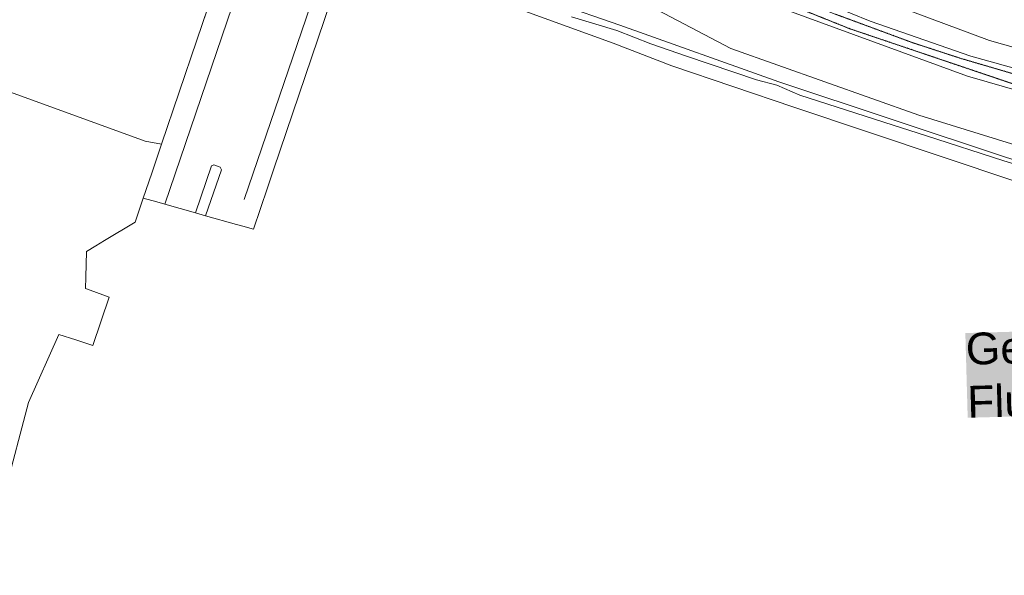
# Model space of a CAD drawing. Header units: millimetres. Extents: x -191 to 81095, y -508122 to 28741.
# Tile 28 of 255: x 4415 to 4647, y 9388 to 9519. Entities that reach past the tile are written whole.
import ezdxf

# ---------------------------------------------------------------- set-up
doc = ezdxf.new("R2010")
doc.units = ezdxf.units.MM
doc.linetypes.add('VE22-087 DB - VST Hervest-Dorsten ALK VA2736$0$1', pattern=[0])
doc.linetypes.add('VE22-087 DB - VST Hervest-Dorsten ALK VA2736$0$2', pattern=[0.16, 0.06, -0.1])
for name, color, linetype, lineweight in [('VE22-087 DB - VST Hervest-Dorsten ALK VA2736$0$AX_BauwerkImVerkehrsbereich', 7, 'VE22-087 DB - VST Hervest-Dorsten ALK VA2736$0$1', 18), ('VE22-087 DB - VST Hervest-Dorsten ALK VA2736$0$AX_DammWallDeich', 7, 'VE22-087 DB - VST Hervest-Dorsten ALK VA2736$0$1', 18), ('VE22-087 DB - VST Hervest-Dorsten ALK VA2736$0$AX_Flurstueck', 9, 'VE22-087 DB - VST Hervest-Dorsten ALK VA2736$0$1', 18), ('VE22-087 DB - VST Hervest-Dorsten ALK VA2736$0$AX_Gelaendekante', 7, 'VE22-087 DB - VST Hervest-Dorsten ALK VA2736$0$1', 18), ('VE22-087 DB - VST Hervest-Dorsten ALK VA2736$0$AX_Strassenverkehr', 7, 'VE22-087 DB - VST Hervest-Dorsten ALK VA2736$0$1', 18), ('VE22-087 DB - VST Hervest-Dorsten ALK VA2736$0$AX_Strassenverkehrsanlage', 7, 'VE22-087 DB - VST Hervest-Dorsten ALK VA2736$0$1', 18), ('VE22-087 DB - VST Hervest-Dorsten ALK VA2736$0$AX_UnlandVegetationsloseFlaeche', 7, 'VE22-087 DB - VST Hervest-Dorsten ALK VA2736$0$1', 18), ('VE22-087 DB - VST Hervest-Dorsten ALK VA2736$0$AX_Weg', 7, 'VE22-087 DB - VST Hervest-Dorsten ALK VA2736$0$1', 18), ('VE22-087 DB - VST Hervest-Dorsten ALK VA2736$0$Flurgrenzen', 9, 'VE22-087 DB - VST Hervest-Dorsten ALK VA2736$0$1', 18)]:
    doc.layers.add(name, color=color, linetype=linetype, lineweight=lineweight)
doc.layers.add('XREF ALK Kataster', color=251, linetype='Continuous')
doc.styles.add('VE22-087 DB - VST Hervest-Dorsten ALK VA2736$0$0', font='arial.ttf')

# ---------------------------------------------------------------- blocks, each defined once
blk = doc.blocks.new('VE22-087 DB - VST Hervest-Dorsten ALK VA2736')
at = {"layer": 'VE22-087 DB - VST Hervest-Dorsten ALK VA2736$0$AX_BauwerkImVerkehrsbereich', "color": 253, "linetype": 'VE22-087 DB - VST Hervest-Dorsten ALK VA2736$0$1', "lineweight": 13, "ltscale": 0.5, "true_color": 0x999999}
blk.add_polyline3d([(4467.34, 9546.86, 0), (4456.4, 9514.64, 0), (4448.07, 9490.07, 0), (4447.53, 9488.49, 0), (4445.78, 9483.3, 0), (4443.78, 9477.37, 0), (4447, 9476.47, 0), (4448.82, 9475.95, 0), (4456.11, 9473.9, 0), (4458.48, 9473.23, 0), (4465.76, 9471.18, 0), (4467.27, 9470.77, 0), (4469.75, 9470.07, 0), (4473.06, 9479.79, 0), (4474.5, 9484.05, 0), (4482.06, 9506.33, 0), (4492.48, 9537, 0)], dxfattribs=at)
at = {"layer": 'VE22-087 DB - VST Hervest-Dorsten ALK VA2736$0$AX_DammWallDeich', "color": 18, "linetype": 'VE22-087 DB - VST Hervest-Dorsten ALK VA2736$0$1', "lineweight": 13, "ltscale": 0.5, "true_color": 0x520000}
blk.add_polyline3d([(4544.84, 9520.17, 0), (4555.54, 9516.93, 0), (4563.57, 9513.79, 0), (4571.98, 9510.85, 0), (4588.55, 9505.26, 0), (4593.28, 9504, 0), (4598.72, 9501.66, 0), (4620.8, 9494.56, 0), (4628.44, 9492.17, 0), (4646.88, 9486.21, 0), (4655.03, 9483.77, 0)], dxfattribs=at)
at = {"layer": 'VE22-087 DB - VST Hervest-Dorsten ALK VA2736$0$AX_Flurstueck', "linetype": 'VE22-087 DB - VST Hervest-Dorsten ALK VA2736$0$1', "lineweight": 13, "ltscale": 0.5}
blk.add_polyline3d([(4544.84, 9520.17, 0), (4555.54, 9516.93, 0), (4563.57, 9513.79, 0), (4571.98, 9510.85, 0), (4588.55, 9505.26, 0), (4593.28, 9504, 0), (4598.72, 9501.66, 0), (4620.8, 9494.56, 0), (4628.44, 9492.17, 0), (4646.88, 9486.21, 0), (4655.03, 9483.77, 0)], dxfattribs=at)
at = {"layer": 'VE22-087 DB - VST Hervest-Dorsten ALK VA2736$0$AX_Gelaendekante', "color": 18, "linetype": 'VE22-087 DB - VST Hervest-Dorsten ALK VA2736$0$1', "lineweight": 13, "ltscale": 0.5, "true_color": 0x520000}
for points in [[(4529.66, 9560.79, 0), (4531, 9561.14, 0), (4533.1, 9560.88, 0), (4537.39, 9559.89, 0), (4544.96, 9557.3, 0), (4555.74, 9553.2, 0), (4595.63, 9533.16, 0), (4622.62, 9522.34, 0), (4643.53, 9514.6, 0), (4668.88, 9507.45, 0), (4690.84, 9502.2, 0), (4697.01, 9501.42, 0), (4702.68, 9501.15, 0), (4710.26, 9500.84, 0)], [(4710.26, 9500.84, 0), (4709.87, 9499.66, 0), (4708.62, 9498.78, 0), (4704.25, 9498.02, 0), (4697.78, 9496.57, 0), (4695.03, 9496.18, 0), (4692.28, 9496.1, 0), (4639.14, 9510.91, 0), (4615.35, 9519.17, 0), (4592.11, 9528.66, 0), (4554.42, 9547.45, 0), (4529.66, 9560.79, 0)], [(4494.05, 9539.64, 0), (4526.2, 9528.64, 0), (4556.25, 9518.22, 0), (4593.79, 9504.79, 0), (4647.28, 9487.05, 0), (4661.86, 9482.48, 0), (4734.72, 9461.07, 0), (4830.08, 9434.39, 0), (4846.83, 9429.75, 0)], [(4848.17, 9434.62, 0), (4842.91, 9436.11, 0), (4840.66, 9436.13, 0), (4839.08, 9435.71, 0), (4800.36, 9445.77, 0), (4751.16, 9459.79, 0), (4711.76, 9471.32, 0), (4675.9, 9481.74, 0), (4626.87, 9496.97, 0), (4582.49, 9512.66, 0), (4538.38, 9535.92, 0), (4537.77, 9536.86, 0), (4537.71, 9538.11, 0)], [(4537.71, 9538.11, 0), (4571.66, 9529.87, 0), (4584.53, 9525.94, 0), (4638.34, 9506.17, 0), (4695.88, 9489.53, 0), (4735.35, 9478.98, 0), (4759.56, 9471.02, 0), (4825.26, 9452.11, 0), (4851.46, 9445.25, 0)]]:
    blk.add_polyline3d(points, dxfattribs=at)
at = {"layer": 'VE22-087 DB - VST Hervest-Dorsten ALK VA2736$0$AX_Strassenverkehr', "color": 253, "linetype": 'VE22-087 DB - VST Hervest-Dorsten ALK VA2736$0$1', "lineweight": 13, "ltscale": 0.5, "true_color": 0x999999}
blk.add_polyline3d([(4467.34, 9546.86, 0), (4456.4, 9514.64, 0), (4448.07, 9490.07, 0), (4447.53, 9488.49, 0), (4445.78, 9483.3, 0), (4443.78, 9477.37, 0), (4447, 9476.47, 0), (4448.82, 9475.95, 0), (4456.11, 9473.9, 0), (4459.86, 9485.02, 0), (4460.45, 9485.2, 0), (4461.88, 9484.65, 0), (4462.21, 9484.03, 0), (4458.48, 9473.23, 0), (4465.76, 9471.18, 0), (4467.27, 9470.77, 0), (4469.75, 9470.07, 0), (4473.06, 9479.79, 0), (4474.5, 9484.05, 0), (4482.06, 9506.33, 0), (4492.48, 9537, 0)], dxfattribs=at)
at = {"layer": 'VE22-087 DB - VST Hervest-Dorsten ALK VA2736$0$AX_Strassenverkehrsanlage', "color": 7, "linetype": 'VE22-087 DB - VST Hervest-Dorsten ALK VA2736$0$1', "lineweight": 13, "ltscale": 0.5, "true_color": 0xf7f7f0}
for points in [[(4500.95, 9574.68, 0), (4467.55, 9477.04, 0)], [(4480.61, 9569.35, 0), (4448.82, 9475.95, 0)]]:
    blk.add_polyline3d(points, dxfattribs=at)
at = {"layer": 'VE22-087 DB - VST Hervest-Dorsten ALK VA2736$0$AX_UnlandVegetationsloseFlaeche', "color": 253, "linetype": 'VE22-087 DB - VST Hervest-Dorsten ALK VA2736$0$1', "lineweight": 13, "ltscale": 0.5, "true_color": 0x999999}
for points in [[(4532.94, 9521.79, 0), (4554.65, 9513.97, 0), (4568.52, 9508.63, 0), (4597.29, 9498.87, 0), (4649.71, 9481.32, 0)], [(4649.54, 9504.17, 0), (4610.51, 9517.36, 0), (4595.81, 9523.25, 0)]]:
    blk.add_polyline3d(points, dxfattribs=at)
blk.add_polyline3d([(4522.27, 9564.59, 0), (4522.19, 9564.18, 0), (4522.37, 9563.67, 0), (4522.8, 9563.09, 0), (4524.45, 9561.78, 0), (4527.64, 9559.84, 0), (4531.9, 9557.68, 0), (4549.64, 9548.27, 0), (4575.42, 9534.95, 0), (4584.92, 9530.14, 0), (4593.23, 9526.33, 0), (4607.08, 9520.81, 0), (4625.45, 9514.03, 0), (4636.71, 9510.36, 0), (4688.98, 9495.02, 0), (4691.95, 9494.34, 0), (4693.98, 9494.26, 0), (4696, 9494.41, 0), (4718.82, 9499.69, 0), (4661.94, 9517.57, 0), (4590.77, 9539.94, 0), (4547.07, 9559.13, 0), (4539.66, 9563.31, 0), (4522.54, 9564.87, 0)], close=True, dxfattribs=at)
at = {"layer": 'VE22-087 DB - VST Hervest-Dorsten ALK VA2736$0$AX_Weg', "color": 7, "linetype": 'VE22-087 DB - VST Hervest-Dorsten ALK VA2736$0$2', "lineweight": 13, "ltscale": 0.5}
for points in [[(4595.81, 9523.25, 0), (4610.51, 9517.36, 0), (4649.54, 9504.17, 0)], [(4688.98, 9495.02, 0), (4636.71, 9510.36, 0), (4625.45, 9514.03, 0), (4607.08, 9520.81, 0)]]:
    blk.add_polyline3d(points, dxfattribs=at)
at = {"layer": 'VE22-087 DB - VST Hervest-Dorsten ALK VA2736$0$Flurgrenzen', "ltscale": 0.5}
for points in [[(4317.61, 9536.94, 0), (4444.25, 9490.85, 0), (4448.07, 9490.07, 0), (4456.4, 9514.64, 0), (4466.7, 9544.99, 0), (4467.34, 9546.86, 0), (4476.55, 9573.95, 0), (4477.49, 9576.75, 0), (4480.64, 9586, 0), (4481.7, 9588.82, 0), (4482.5, 9593.91, 0), (4482.92, 9598.21, 0), (4483.3, 9601.98, 0), (4480.98, 9602.32, 0), (4481.16, 9602.88, 0), (4466.71, 9608.12, 0), (4452.62, 9613.07, 0), (4453.59, 9616.01, 0), (4444.92, 9618.7, 0), (4415.69, 9627.88, 0), (4392.04, 9635.12, 0)], [(4466.7, 9544.99, 0), (4456.4, 9514.64, 0), (4448.07, 9490.07, 0), (4447.53, 9488.49, 0), (4445.78, 9483.3, 0), (4443.78, 9477.37, 0), (4442.81, 9474.56, 0), (4441.82, 9471.73, 0), (4434.6, 9467.35, 0), (4432.56, 9466.11, 0), (4430.39, 9464.8, 0), (4430.21, 9458.73, 0), (4430.12, 9456.03, 0), (4431.2, 9455.63, 0), (4435.69, 9453.97, 0), (4431.87, 9442.59, 0), (4427.81, 9443.91, 0), (4423.8, 9445.21, 0), (4416.69, 9429.16, 0), (4399.86, 9365.42, 0)], [(4399.86, 9365.42, 0), (4416.69, 9429.16, 0), (4423.8, 9445.21, 0), (4427.81, 9443.91, 0), (4431.87, 9442.59, 0), (4435.69, 9453.97, 0), (4431.2, 9455.63, 0), (4430.12, 9456.03, 0), (4430.21, 9458.73, 0), (4430.39, 9464.8, 0), (4432.56, 9466.11, 0), (4434.6, 9467.35, 0), (4441.82, 9471.73, 0), (4442.81, 9474.56, 0), (4443.78, 9477.37, 0), (4445.78, 9483.3, 0), (4447.53, 9488.49, 0), (4448.07, 9490.07, 0), (4444.25, 9490.85, 0), (4317.61, 9536.94, 0)]]:
    blk.add_polyline3d(points, dxfattribs=at)
at = {"layer": 'VE22-087 DB - VST Hervest-Dorsten ALK VA2736$0$Flurgrenzen', "insert": (4637.81, 9445.53), "char_height": 7.5, "attachment_point": 1, "rotation": 1.5894, "style": 'VE22-087 DB - VST Hervest-Dorsten ALK VA2736$0$0', "bg_fill": 1, "box_fill_scale": 1, "bg_fill_color": 7, "bg_fill_true_color": 16777215, "bg_fill_transparency": 0}
blk.add_mtext('Gemarkung: Dorsten\\PFlur: 14', dxfattribs=at)

msp = doc.modelspace()

# ---------------------------------------------------------------- block references
at = {"layer": 'XREF ALK Kataster', "color": 251}
msp.add_blockref('VE22-087 DB - VST Hervest-Dorsten ALK VA2736', (0, 0), dxfattribs=at)

doc.saveas('drawing.dxf')
